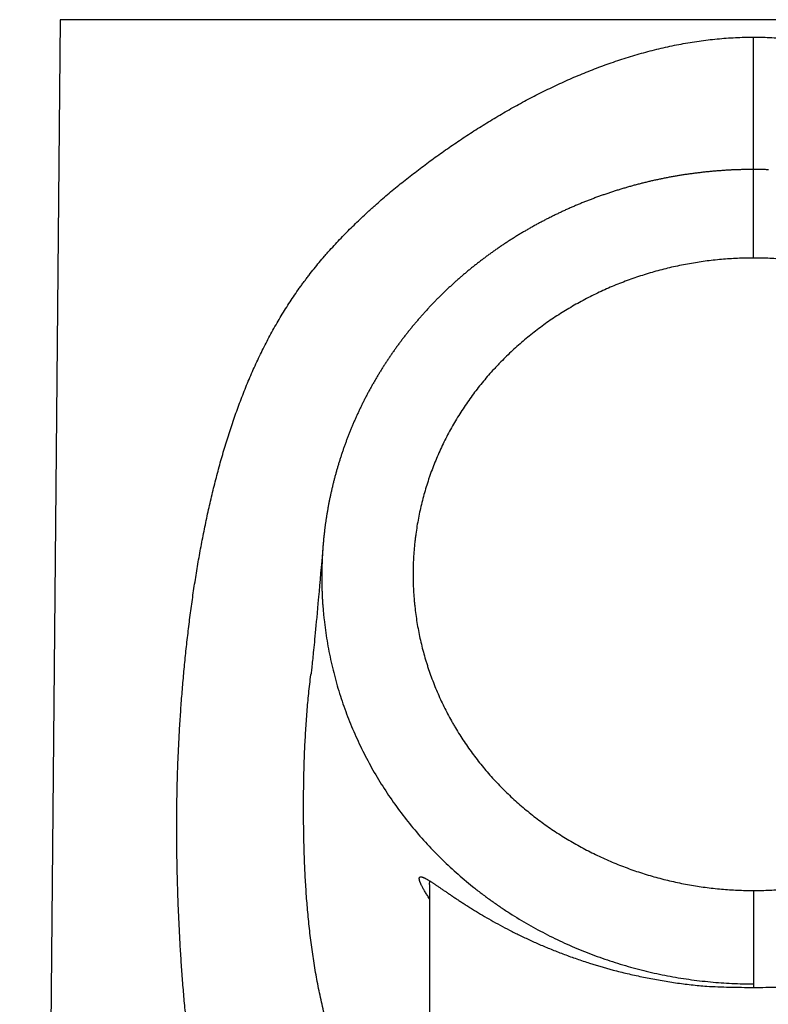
# Model space of a CAD drawing. Header units: millimetres. Extents: x 29 to 368, y 3 to 383.
# Tile 19 of 32: x 79 to 102, y 312 to 342. Entities that reach past the tile are written whole.
import ezdxf

# ---------------------------------------------------------------- set-up
doc = ezdxf.new("R2010")
doc.units = ezdxf.units.MM
doc.header["$LTSCALE"] = 23.1
doc.layers.get('0').update_dxf_attribs({"linetype": 'CONTINUOUS'})

msp = doc.modelspace()

# ---------------------------------------------------------------- linework, layer by layer
at = {"color": 7, "linetype": 'CONTINUOUS'}
for p, q in [((80.739, 341.774), (79.496, 207.237)), ((88.8, 325.697), (88.79, 325.576)), ((88.79, 325.576), (88.764, 325.28)), ((88.764, 325.28), (88.745, 325.057)), ((88.722, 324.794), (88.705, 324.596)), ((88.745, 325.057), (88.722, 324.794)), ((88.705, 324.596), (88.688, 324.408)), ((88.673, 324.23), (88.658, 324.061)), ((88.688, 324.408), (88.673, 324.23)), ((88.658, 324.061), (88.64, 323.862)), ((88.626, 323.712), (88.613, 323.57)), ((88.64, 323.862), (88.626, 323.712)), ((88.589, 323.308), (88.578, 323.187)), ((88.601, 323.435), (88.589, 323.308)), ((88.613, 323.57), (88.601, 323.435)), ((88.567, 323.073), (88.557, 322.965)), ((88.578, 323.187), (88.567, 323.073)), ((88.529, 322.675), (88.521, 322.589)), ((88.538, 322.766), (88.529, 322.675)), ((88.547, 322.862), (88.538, 322.766)), ((88.557, 322.965), (88.547, 322.862)), ((88.505, 322.431), (88.498, 322.36)), ((88.513, 322.508), (88.505, 322.431)), ((88.521, 322.589), (88.513, 322.508)), ((88.472, 322.112), (88.467, 322.058)), ((88.478, 322.168), (88.472, 322.112)), ((88.485, 322.229), (88.478, 322.168)), ((88.491, 322.293), (88.485, 322.229)), ((88.498, 322.36), (88.491, 322.293)), ((88.437, 321.792), (88.432, 321.751)), ((88.442, 321.837), (88.437, 321.792)), ((88.448, 321.885), (88.442, 321.837)), ((88.453, 321.938), (88.448, 321.885)), ((88.46, 321.996), (88.453, 321.938)), ((88.467, 322.058), (88.46, 321.996)), ((88.422, 321.669), (88.423, 321.677)), ((88.427, 321.713), (88.423, 321.677)), ((88.432, 321.751), (88.427, 321.713)), ((92.061, 315.239), (92.061, 309.345))]:
    msp.add_line(p, q, dxfattribs=at)
at = {"color": 9, "linetype": 'CONTINUOUS'}
for p, q in [((123.254, 341.774), (80.739, 341.774)), ((101.996, 334.461), (101.996, 341.24)), ((101.996, 315.053), (101.996, 312.081)), ((101.996, 312.259), (101.996, 312.187))]:
    msp.add_line(p, q, dxfattribs=at)
at = {"color": 7, "linetype": 'CONTINUOUS'}
for points in [[(101.996, 337.178), (101.966, 337.178), (101.935, 337.178), (101.905, 337.178), (101.874, 337.177), (101.844, 337.177), (101.813, 337.177), (101.782, 337.176), (101.752, 337.176), (101.721, 337.175), (101.691, 337.174), (101.66, 337.174), (101.629, 337.173), (101.599, 337.172), (101.568, 337.171), (101.538, 337.17), (101.507, 337.169), (101.476, 337.168), (101.446, 337.167), (101.415, 337.166), (101.384, 337.164), (101.354, 337.163), (101.323, 337.162), (101.293, 337.16), (101.262, 337.159), (101.231, 337.157), (101.201, 337.155), (101.17, 337.153), (101.14, 337.152), (101.109, 337.15), (101.078, 337.148), (101.048, 337.146), (101.017, 337.144), (100.987, 337.141), (100.956, 337.139), (100.925, 337.137), (100.895, 337.134), (100.864, 337.132), (100.834, 337.129), (100.803, 337.127), (100.772, 337.124), (100.742, 337.122), (100.711, 337.119), (100.681, 337.116), (100.65, 337.113), (100.62, 337.11), (100.589, 337.107), (100.559, 337.104), (100.528, 337.101), (100.498, 337.097), (100.467, 337.094), (100.437, 337.091), (100.406, 337.087), (100.376, 337.084), (100.345, 337.08), (100.315, 337.077), (100.284, 337.073), (100.254, 337.069), (100.224, 337.065), (100.193, 337.061), (100.163, 337.057), (100.132, 337.053), (100.102, 337.049), (100.072, 337.045), (100.041, 337.041), (100.011, 337.037), (99.981, 337.032), (99.95, 337.028), (99.92, 337.023), (99.89, 337.019), (99.859, 337.014), (99.829, 337.009), (99.799, 337.005), (99.769, 337), (99.739, 336.995), (99.708, 336.99), (99.678, 336.985), (99.648, 336.98), (99.618, 336.975), (99.588, 336.969), (99.558, 336.964), (99.527, 336.959), (99.497, 336.953), (99.467, 336.948), (99.437, 336.942), (99.407, 336.937), (99.377, 336.931), (99.347, 336.925), (99.317, 336.92), (99.287, 336.914), (99.257, 336.908), (99.227, 336.902), (99.197, 336.896), (99.167, 336.89), (99.138, 336.883), (99.108, 336.877), (99.078, 336.871), (99.048, 336.864), (99.018, 336.858), (98.988, 336.851), (98.959, 336.845), (98.929, 336.838), (98.899, 336.832), (98.869, 336.825), (98.84, 336.818), (98.81, 336.811), (98.78, 336.804), (98.751, 336.797), (98.721, 336.79), (98.691, 336.783), (98.662, 336.776), (98.632, 336.768), (98.603, 336.761), (98.573, 336.754), (98.544, 336.746), (98.514, 336.739), (98.485, 336.731), (98.455, 336.723), (98.426, 336.716), (98.396, 336.708), (98.367, 336.7), (98.337, 336.692), (98.308, 336.684), (98.279, 336.676), (98.249, 336.668), (98.22, 336.66), (98.191, 336.651), (98.162, 336.643), (98.132, 336.635), (98.103, 336.626), (98.074, 336.618), (98.045, 336.609), (98.016, 336.601), (97.987, 336.592), (97.957, 336.583), (97.928, 336.574), (97.899, 336.566), (97.87, 336.557), (97.841, 336.548), (97.812, 336.539), (97.783, 336.53), (97.754, 336.52), (97.726, 336.511), (97.697, 336.502), (97.668, 336.492), (97.639, 336.483), (97.61, 336.474), (97.581, 336.464), (97.553, 336.454), (97.524, 336.445), (97.495, 336.435), (97.467, 336.425), (97.438, 336.415), (97.409, 336.405), (97.381, 336.396), (97.352, 336.385), (97.324, 336.375), (97.295, 336.365), (97.267, 336.355), (97.238, 336.345), (97.21, 336.334), (97.181, 336.324), (97.153, 336.314), (97.125, 336.303), (97.096, 336.292), (97.068, 336.282), (97.04, 336.271), (97.012, 336.26), (96.983, 336.25), (96.955, 336.239), (96.927, 336.228), (96.899, 336.217), (96.871, 336.206), (96.843, 336.195), (96.815, 336.183), (96.787, 336.172), (96.759, 336.161), (96.731, 336.15), (96.703, 336.138), (96.675, 336.127), (96.648, 336.115), (96.62, 336.104), (96.592, 336.092), (96.564, 336.08), (96.537, 336.069), (96.509, 336.057), (96.481, 336.045), (96.454, 336.033), (96.426, 336.021), (96.399, 336.009), (96.371, 335.997), (96.344, 335.985), (96.316, 335.973), (96.289, 335.96), (96.262, 335.948), (96.234, 335.936), (96.207, 335.923), (96.18, 335.911), (96.152, 335.898), (96.125, 335.885)], [(102.455, 337.17), (102.424, 337.171), (102.394, 337.172), (102.363, 337.173), (102.332, 337.174), (102.302, 337.174), (102.271, 337.175), (102.241, 337.176), (102.21, 337.176), (102.18, 337.177), (102.149, 337.177), (102.118, 337.177), (102.088, 337.178), (102.057, 337.178), (102.027, 337.178), (101.996, 337.178)], [(96.125, 335.885), (96.098, 335.873), (96.071, 335.86), (96.044, 335.847), (96.017, 335.834), (95.99, 335.821), (95.963, 335.808), (95.936, 335.795), (95.909, 335.782), (95.882, 335.769), (95.855, 335.756), (95.828, 335.743), (95.801, 335.729), (95.775, 335.716), (95.748, 335.703), (95.721, 335.689), (95.695, 335.676), (95.668, 335.662), (95.641, 335.649), (95.615, 335.635), (95.588, 335.621), (95.562, 335.607), (95.535, 335.593), (95.509, 335.58), (95.483, 335.566), (95.456, 335.552), (95.43, 335.537), (95.404, 335.523), (95.378, 335.509), (95.352, 335.495), (95.325, 335.481), (95.299, 335.466), (95.273, 335.452), (95.247, 335.437), (95.221, 335.423), (95.195, 335.408), (95.17, 335.394), (95.144, 335.379), (95.118, 335.364), (95.092, 335.35), (95.066, 335.335), (95.041, 335.32), (95.015, 335.305), (94.989, 335.29), (94.964, 335.275), (94.938, 335.26), (94.913, 335.245), (94.887, 335.23), (94.862, 335.215), (94.837, 335.199), (94.811, 335.184), (94.786, 335.169), (94.761, 335.153), (94.736, 335.138), (94.711, 335.122), (94.686, 335.107), (94.661, 335.091), (94.636, 335.075), (94.611, 335.06), (94.586, 335.044), (94.561, 335.028), (94.536, 335.012), (94.511, 334.996), (94.486, 334.98), (94.462, 334.964), (94.437, 334.948), (94.412, 334.932), (94.388, 334.916), (94.363, 334.9), (94.339, 334.883), (94.314, 334.867), (94.29, 334.851), (94.266, 334.834), (94.241, 334.818), (94.217, 334.801), (94.193, 334.785), (94.169, 334.768), (94.145, 334.751), (94.121, 334.735), (94.097, 334.718), (94.073, 334.701), (94.049, 334.684), (94.025, 334.667), (94.001, 334.651), (93.977, 334.634), (93.953, 334.617), (93.93, 334.599), (93.906, 334.582), (93.882, 334.565), (93.859, 334.548), (93.835, 334.531), (93.812, 334.513), (93.788, 334.496), (93.765, 334.479), (93.742, 334.461), (93.718, 334.444), (93.695, 334.426), (93.672, 334.408), (93.649, 334.391), (93.626, 334.373), (93.603, 334.355), (93.58, 334.338), (93.557, 334.32), (93.534, 334.302), (93.511, 334.284), (93.488, 334.266), (93.465, 334.248), (93.442, 334.23), (93.42, 334.212), (93.397, 334.194), (93.374, 334.176), (93.352, 334.157), (93.329, 334.139), (93.307, 334.121), (93.285, 334.102), (93.262, 334.084), (93.24, 334.066), (93.218, 334.047), (93.195, 334.028), (93.173, 334.01), (93.151, 333.991), (93.129, 333.973), (93.107, 333.954), (93.085, 333.935), (93.063, 333.916), (93.041, 333.898), (93.02, 333.879), (92.998, 333.86), (92.976, 333.841), (92.954, 333.822), (92.933, 333.803), (92.911, 333.784), (92.89, 333.765), (92.868, 333.746), (92.847, 333.726), (92.826, 333.707), (92.804, 333.688), (92.783, 333.669), (92.762, 333.649), (92.741, 333.63), (92.72, 333.61), (92.699, 333.591), (92.678, 333.572), (92.657, 333.552), (92.636, 333.532), (92.615, 333.513), (92.594, 333.493), (92.574, 333.473), (92.553, 333.454), (92.532, 333.434), (92.512, 333.414), (92.491, 333.394), (92.471, 333.374), (92.45, 333.355), (92.43, 333.335), (92.41, 333.315), (92.39, 333.295), (92.369, 333.275), (92.349, 333.254), (92.329, 333.234), (92.309, 333.214), (92.289, 333.194), (92.269, 333.174), (92.25, 333.153), (92.23, 333.133), (92.21, 333.113), (92.19, 333.092), (92.171, 333.072), (92.151, 333.052), (92.132, 333.031), (92.112, 333.011), (92.093, 332.99), (92.073, 332.97), (92.054, 332.949), (92.035, 332.928), (92.016, 332.908), (91.996, 332.887), (91.977, 332.866), (91.958, 332.845), (91.939, 332.824), (91.92, 332.803), (91.901, 332.782), (91.883, 332.761), (91.864, 332.74), (91.845, 332.719), (91.826, 332.698), (91.808, 332.677), (91.789, 332.656), (91.77, 332.635), (91.752, 332.613), (91.733, 332.592), (91.715, 332.571), (91.696, 332.549), (91.678, 332.528), (91.66, 332.506), (91.642, 332.485), (91.623, 332.463), (91.605, 332.442), (91.587, 332.42), (91.569, 332.399)], [(91.569, 332.399), (91.551, 332.377), (91.533, 332.355), (91.516, 332.333), (91.498, 332.312), (91.48, 332.29), (91.462, 332.268), (91.445, 332.246), (91.427, 332.224), (91.409, 332.202), (91.392, 332.18), (91.374, 332.158), (91.357, 332.136), (91.34, 332.114), (91.322, 332.092), (91.305, 332.069), (91.288, 332.047), (91.271, 332.025), (91.254, 332.003), (91.237, 331.98), (91.22, 331.958), (91.203, 331.936), (91.186, 331.913), (91.169, 331.891), (91.153, 331.868), (91.136, 331.846), (91.119, 331.823), (91.103, 331.801), (91.086, 331.778), (91.07, 331.756), (91.053, 331.733), (91.037, 331.71), (91.021, 331.688), (91.005, 331.665), (90.988, 331.642), (90.972, 331.619), (90.956, 331.596), (90.94, 331.574), (90.924, 331.551), (90.908, 331.528), (90.893, 331.505), (90.877, 331.482), (90.861, 331.459), (90.845, 331.436), (90.83, 331.413), (90.814, 331.39), (90.799, 331.367), (90.783, 331.344), (90.768, 331.32), (90.753, 331.297), (90.737, 331.274), (90.722, 331.251), (90.707, 331.228), (90.692, 331.204), (90.677, 331.181), (90.662, 331.158), (90.647, 331.134), (90.632, 331.111), (90.618, 331.088), (90.603, 331.064), (90.588, 331.041), (90.574, 331.017), (90.559, 330.994), (90.545, 330.97), (90.53, 330.947), (90.516, 330.923), (90.502, 330.9), (90.487, 330.876), (90.473, 330.852), (90.459, 330.829), (90.445, 330.805), (90.431, 330.781), (90.417, 330.758), (90.403, 330.734), (90.389, 330.71), (90.375, 330.686), (90.361, 330.662), (90.348, 330.638), (90.334, 330.614), (90.32, 330.59), (90.307, 330.566), (90.293, 330.542), (90.28, 330.518), (90.267, 330.494), (90.253, 330.47), (90.24, 330.446), (90.227, 330.422), (90.214, 330.397), (90.2, 330.373), (90.187, 330.349), (90.174, 330.325), (90.161, 330.3), (90.149, 330.276), (90.136, 330.251), (90.123, 330.227), (90.11, 330.203), (90.098, 330.178), (90.085, 330.154), (90.072, 330.129), (90.06, 330.104), (90.047, 330.08), (90.035, 330.055), (90.023, 330.031), (90.01, 330.006), (89.998, 329.981), (89.986, 329.957), (89.974, 329.932), (89.962, 329.907), (89.95, 329.882), (89.938, 329.858), (89.926, 329.833), (89.914, 329.808), (89.903, 329.783), (89.891, 329.758), (89.879, 329.733), (89.868, 329.708), (89.856, 329.683), (89.845, 329.658), (89.833, 329.633), (89.822, 329.608), (89.811, 329.583), (89.799, 329.558), (89.788, 329.533), (89.777, 329.508), (89.766, 329.483), (89.755, 329.458), (89.744, 329.432), (89.733, 329.407), (89.722, 329.382), (89.712, 329.357), (89.701, 329.331), (89.69, 329.306), (89.68, 329.281), (89.669, 329.256), (89.659, 329.23), (89.648, 329.205), (89.638, 329.18), (89.628, 329.154), (89.618, 329.129), (89.607, 329.103), (89.597, 329.078), (89.587, 329.052), (89.577, 329.027), (89.567, 329.002), (89.558, 328.976), (89.548, 328.951), (89.538, 328.925), (89.528, 328.899), (89.519, 328.874), (89.509, 328.848), (89.5, 328.823), (89.49, 328.797), (89.481, 328.772), (89.472, 328.746), (89.462, 328.72), (89.453, 328.695), (89.444, 328.669), (89.435, 328.643), (89.426, 328.618), (89.417, 328.592), (89.408, 328.566), (89.399, 328.54), (89.391, 328.515), (89.382, 328.489), (89.373, 328.463), (89.365, 328.437), (89.356, 328.411), (89.348, 328.385), (89.339, 328.359), (89.331, 328.334), (89.323, 328.308), (89.314, 328.282), (89.306, 328.256), (89.298, 328.23), (89.29, 328.204), (89.282, 328.177), (89.274, 328.151), (89.266, 328.125), (89.258, 328.099), (89.25, 328.073), (89.243, 328.047), (89.235, 328.021), (89.227, 327.994), (89.22, 327.968), (89.212, 327.942), (89.205, 327.916), (89.198, 327.889), (89.19, 327.863), (89.183, 327.837), (89.176, 327.811), (89.169, 327.784), (89.162, 327.758), (89.155, 327.731), (89.148, 327.705), (89.141, 327.679), (89.134, 327.652), (89.127, 327.626), (89.12, 327.599), (89.114, 327.573), (89.107, 327.546)], [(89.107, 327.546), (89.101, 327.52), (89.094, 327.493), (89.088, 327.467), (89.081, 327.44), (89.075, 327.414), (89.069, 327.387), (89.063, 327.36), (89.057, 327.334), (89.051, 327.307), (89.045, 327.281), (89.039, 327.254), (89.033, 327.227), (89.027, 327.201), (89.021, 327.174), (89.016, 327.147), (89.01, 327.121), (89.004, 327.094), (88.999, 327.067), (88.993, 327.041), (88.988, 327.014), (88.983, 326.987), (88.977, 326.96), (88.972, 326.934), (88.967, 326.907), (88.962, 326.88), (88.957, 326.853), (88.952, 326.826), (88.947, 326.8), (88.942, 326.773), (88.938, 326.746), (88.933, 326.719), (88.928, 326.692), (88.924, 326.666), (88.919, 326.639), (88.915, 326.612), (88.91, 326.585), (88.906, 326.558), (88.902, 326.531), (88.898, 326.505), (88.893, 326.478), (88.889, 326.451), (88.885, 326.424), (88.881, 326.397), (88.877, 326.37), (88.874, 326.343), (88.87, 326.316), (88.866, 326.29), (88.863, 326.263), (88.859, 326.236), (88.855, 326.209), (88.852, 326.182), (88.849, 326.155), (88.845, 326.128), (88.842, 326.101), (88.839, 326.074), (88.836, 326.047), (88.832, 326.021), (88.829, 325.994), (88.826, 325.967), (88.824, 325.94), (88.821, 325.913), (88.818, 325.886), (88.815, 325.859), (88.813, 325.832), (88.81, 325.805), (88.807, 325.778), (88.805, 325.751), (88.802, 325.724), (88.8, 325.697)], [(88.796, 325.642), (88.793, 325.615), (88.791, 325.588), (88.789, 325.561), (88.787, 325.534), (88.785, 325.507), (88.783, 325.48), (88.782, 325.453), (88.78, 325.426), (88.778, 325.399), (88.777, 325.371), (88.775, 325.344), (88.773, 325.317), (88.772, 325.29), (88.771, 325.263), (88.769, 325.236), (88.768, 325.209), (88.767, 325.181), (88.766, 325.154), (88.765, 325.127), (88.764, 325.1), (88.763, 325.073), (88.762, 325.046), (88.761, 325.018), (88.76, 324.991), (88.76, 324.964), (88.759, 324.937), (88.758, 324.91), (88.758, 324.882), (88.757, 324.855), (88.757, 324.828), (88.757, 324.801), (88.756, 324.774), (88.756, 324.746), (88.756, 324.719), (88.756, 324.692), (88.756, 324.665), (88.756, 324.638), (88.756, 324.611), (88.756, 324.583), (88.756, 324.556), (88.757, 324.529), (88.757, 324.502), (88.758, 324.475), (88.758, 324.447), (88.759, 324.42), (88.759, 324.393), (88.76, 324.366), (88.761, 324.339), (88.761, 324.312), (88.762, 324.284), (88.763, 324.257), (88.764, 324.23), (88.765, 324.203), (88.766, 324.176), (88.767, 324.149), (88.769, 324.122), (88.77, 324.094), (88.771, 324.067), (88.773, 324.04), (88.774, 324.013), (88.776, 323.986), (88.777, 323.959), (88.779, 323.932), (88.78, 323.905), (88.782, 323.878), (88.784, 323.851), (88.786, 323.823), (88.788, 323.796), (88.79, 323.769), (88.792, 323.742)]]:
    msp.add_lwpolyline(points, dxfattribs=at)
at = {"color": 9, "linetype": 'CONTINUOUS'}
msp.add_lwpolyline([(101.996, 334.461), (101.996, 336.189), (101.996, 337.125), (101.996, 337.178)], dxfattribs=at)
for points, knots in [([(101.996, 291.614), (101.903, 291.614), (101.716, 291.615), (101.436, 291.623), (101.157, 291.636), (100.784, 291.66), (100.413, 291.694), (100.043, 291.738), (99.767, 291.776), (99.492, 291.818), (99.218, 291.866), (98.945, 291.917), (98.674, 291.974), (98.404, 292.035), (98.047, 292.122), (97.692, 292.218), (97.341, 292.322), (97.08, 292.404), (96.821, 292.491), (96.564, 292.58), (96.309, 292.674), (96.056, 292.772), (95.805, 292.873), (95.557, 292.978), (95.311, 293.086), (95.068, 293.198), (94.867, 293.295), (94.707, 293.374), (94.47, 293.494), (94.197, 293.639), (93.889, 293.811), (93.66, 293.943), (93.435, 294.078), (93.212, 294.216), (92.991, 294.357), (92.774, 294.501), (92.559, 294.647), (92.346, 294.796), (92.136, 294.948), (91.929, 295.102), (91.725, 295.259), (91.524, 295.418), (91.325, 295.581), (91.064, 295.8), (90.808, 296.025), (90.558, 296.255), (90.312, 296.488), (90.072, 296.727), (89.838, 296.97), (89.666, 297.156), (89.497, 297.343), (89.358, 297.502), (89.249, 297.63), (89.14, 297.759), (88.953, 297.987), (88.746, 298.253), (88.545, 298.523), (88.398, 298.729), (88.254, 298.937), (88.113, 299.148), (87.975, 299.362), (87.841, 299.578), (87.71, 299.796), (87.583, 300.017), (87.459, 300.241), (87.338, 300.467), (87.22, 300.695), (87.067, 301.003), (86.921, 301.314), (86.781, 301.629), (86.678, 301.868), (86.579, 302.109), (86.45, 302.433), (86.297, 302.842), (86.124, 303.339), (85.962, 303.843), (85.81, 304.352), (85.667, 304.867), (85.534, 305.386), (85.431, 305.822), (85.352, 306.173), (85.276, 306.526), (85.186, 306.969), (85.086, 307.504), (85.009, 307.952), (84.95, 308.311), (84.894, 308.672), (84.828, 309.125), (84.755, 309.671), (84.689, 310.219), (84.639, 310.676), (84.601, 311.043), (84.574, 311.319), (84.549, 311.595), (84.525, 311.872), (84.502, 312.149), (84.474, 312.519), (84.441, 312.981), (84.408, 313.538), (84.384, 314.002), (84.367, 314.374), (84.356, 314.653), (84.346, 314.932), (84.334, 315.305), (84.325, 315.678), (84.318, 316.051), (84.314, 316.331), (84.312, 316.611), (84.31, 316.891), (84.31, 317.124), (84.311, 317.311), (84.312, 317.451), (84.313, 317.591), (84.316, 317.778), (84.32, 318.011), (84.326, 318.291), (84.334, 318.571), (84.343, 318.851), (84.354, 319.13), (84.367, 319.41), (84.381, 319.689), (84.396, 319.969), (84.418, 320.34), (84.45, 320.804), (84.494, 321.36), (84.544, 321.915), (84.591, 322.376), (84.632, 322.744), (84.664, 323.019), (84.697, 323.294), (84.745, 323.66), (84.795, 324.025), (84.849, 324.388), (84.906, 324.75), (84.966, 325.112), (85.03, 325.471), (85.081, 325.74), (85.133, 326.008), (85.187, 326.275), (85.243, 326.541), (85.321, 326.894), (85.424, 327.333), (85.557, 327.855), (85.699, 328.372), (85.827, 328.798), (85.935, 329.136), (86.018, 329.388), (86.104, 329.638), (86.193, 329.886), (86.285, 330.132), (86.38, 330.376), (86.478, 330.618), (86.579, 330.858), (86.684, 331.096), (86.792, 331.331), (86.904, 331.564), (87.019, 331.794), (87.137, 332.021), (87.259, 332.246), (87.385, 332.468), (87.514, 332.687), (87.647, 332.903), (87.784, 333.116), (87.924, 333.326), (88.044, 333.498), (88.142, 333.634), (88.216, 333.736), (88.291, 333.836), (88.393, 333.969), (88.522, 334.134), (88.68, 334.328), (88.815, 334.487), (88.924, 334.613), (89.035, 334.737), (89.176, 334.891), (89.347, 335.074), (89.522, 335.253), (89.7, 335.431), (89.88, 335.605), (90.032, 335.749), (90.156, 335.863), (90.249, 335.949), (90.343, 336.033), (90.468, 336.145), (90.627, 336.284), (90.82, 336.449), (91.016, 336.612), (91.28, 336.828), (91.548, 337.039), (91.82, 337.246), (92.097, 337.452), (92.447, 337.705), (92.804, 337.951), (93.093, 338.145), (93.313, 338.289), (93.534, 338.431), (93.758, 338.571), (93.984, 338.709), (94.212, 338.845), (94.442, 338.979), (94.674, 339.11), (94.909, 339.239), (95.145, 339.365), (95.384, 339.489), (95.625, 339.609), (95.869, 339.727), (96.197, 339.88), (96.529, 340.025), (96.865, 340.164), (97.119, 340.264), (97.376, 340.361), (97.634, 340.454), (97.895, 340.542), (98.158, 340.626), (98.422, 340.706), (98.778, 340.806), (99.137, 340.896), (99.499, 340.975), (99.772, 341.029), (100.047, 341.077), (100.323, 341.12), (100.6, 341.156), (100.878, 341.186), (101.157, 341.21), (101.436, 341.227), (101.716, 341.238), (101.903, 341.24), (101.996, 341.24)], [0, 0, 0, 0, 0.004088, 0.008175, 0.012261, 0.016345, 0.024503, 0.028576, 0.032645, 0.036708, 0.040766, 0.044817, 0.048862, 0.052899, 0.056928, 0.064961, 0.068964, 0.072958, 0.076942, 0.080916, 0.08488, 0.088833, 0.092777, 0.096709, 0.100631, 0.104542, 0.108443, 0.110389, 0.112332, 0.120079, 0.123937, 0.127784, 0.131621, 0.135447, 0.139263, 0.143069, 0.146865, 0.150651, 0.154428, 0.158196, 0.161955, 0.165705, 0.169448, 0.173183, 0.180631, 0.184346, 0.188056, 0.19546, 0.199156, 0.202849, 0.206539, 0.210227, 0.21207, 0.213914, 0.2176, 0.224973, 0.228662, 0.232354, 0.236049, 0.239749, 0.243454, 0.247165, 0.250881, 0.254605, 0.258336, 0.262075, 0.265821, 0.269576, 0.27711, 0.28089, 0.28468, 0.288479, 0.292287, 0.299932, 0.307614, 0.315334, 0.323089, 0.330878, 0.338701, 0.346555, 0.350494, 0.35444, 0.362353, 0.370292, 0.378258, 0.382249, 0.386247, 0.394257, 0.402289, 0.410339, 0.418406, 0.422446, 0.42649, 0.430537, 0.434587, 0.438641, 0.442698, 0.45082, 0.458953, 0.467096, 0.47117, 0.475247, 0.479325, 0.483404, 0.491568, 0.495652, 0.499737, 0.503822, 0.507909, 0.511995, 0.514039, 0.516083, 0.518126, 0.52017, 0.524257, 0.528344, 0.53243, 0.536516, 0.5406, 0.544683, 0.548764, 0.552843, 0.556921, 0.565069, 0.573207, 0.581332, 0.589443, 0.593493, 0.597539, 0.601581, 0.605618, 0.613676, 0.617698, 0.621714, 0.629727, 0.633724, 0.637714, 0.641697, 0.645674, 0.649642, 0.653603, 0.661499, 0.669361, 0.677185, 0.68497, 0.688847, 0.692714, 0.696571, 0.700416, 0.704251, 0.708075, 0.711886, 0.715687, 0.719475, 0.723251, 0.727016, 0.730769, 0.73451, 0.738241, 0.74196, 0.74567, 0.749371, 0.753062, 0.756745, 0.760421, 0.762256, 0.76409, 0.765922, 0.767753, 0.771411, 0.775066, 0.778718, 0.780543, 0.782369, 0.78602, 0.789673, 0.793329, 0.79699, 0.800655, 0.804327, 0.806165, 0.808006, 0.809848, 0.811693, 0.815388, 0.819092, 0.822805, 0.826527, 0.834002, 0.837754, 0.841517, 0.849076, 0.856678, 0.860496, 0.864325, 0.868165, 0.872016, 0.875878, 0.87975, 0.883633, 0.887527, 0.89143, 0.895345, 0.899269, 0.903203, 0.907147, 0.911101, 0.919037, 0.923019, 0.92701, 0.93101, 0.935018, 0.939035, 0.943059, 0.947091, 0.951131, 0.95923, 0.963289, 0.967353, 0.971422, 0.975496, 0.979574, 0.983655, 0.987739, 0.991825, 0.995912, 1, 1, 1, 1]), ([(101.996, 341.24), (102.09, 341.24), (102.276, 341.238), (102.556, 341.227), (102.835, 341.209), (103.113, 341.185), (103.391, 341.154), (103.668, 341.117), (103.943, 341.073), (104.308, 341.008), (104.761, 340.911), (105.298, 340.773), (105.74, 340.641), (106.09, 340.527), (106.349, 340.437), (106.607, 340.342), (106.862, 340.244), (107.116, 340.141), (107.367, 340.035), (107.616, 339.926), (107.822, 339.831), (107.985, 339.754), (108.148, 339.676), (108.43, 339.537), (108.748, 339.371), (109.063, 339.2), (109.296, 339.069), (109.527, 338.936), (109.756, 338.8), (109.982, 338.662), (110.207, 338.522), (110.392, 338.404), (110.54, 338.309), (110.686, 338.212), (110.868, 338.091), (111.085, 337.944), (111.263, 337.82), (111.405, 337.72), (111.546, 337.62), (111.721, 337.493), (111.93, 337.34), (112.136, 337.185), (112.407, 336.976), (112.675, 336.764), (112.939, 336.548), (113.134, 336.385), (113.326, 336.22), (113.485, 336.081), (113.611, 335.968), (113.736, 335.856), (113.89, 335.714), (114.043, 335.57), (114.164, 335.454), (114.254, 335.366), (114.343, 335.278), (114.461, 335.16), (114.607, 335.011), (114.779, 334.83), (114.949, 334.646), (115.115, 334.459), (115.25, 334.301), (115.357, 334.174), (115.436, 334.077), (115.515, 333.98), (115.618, 333.849), (115.745, 333.683), (115.894, 333.481), (116.039, 333.276), (116.157, 333.102), (116.249, 332.962), (116.341, 332.821), (116.453, 332.642), (116.583, 332.424), (116.71, 332.204), (116.833, 331.981), (116.953, 331.755), (117.069, 331.526), (117.182, 331.295), (117.291, 331.061), (117.396, 330.824), (117.499, 330.586), (117.598, 330.345), (117.693, 330.101), (117.786, 329.856), (117.876, 329.609), (117.963, 329.36), (118.047, 329.109), (118.155, 328.772), (118.258, 328.433), (118.356, 328.09), (118.45, 327.745), (118.539, 327.398), (118.624, 327.049), (118.685, 326.785), (118.744, 326.521), (118.8, 326.255), (118.855, 325.989), (118.907, 325.721), (118.958, 325.453), (119.022, 325.094), (119.098, 324.643), (119.182, 324.099), (119.245, 323.644), (119.293, 323.279), (119.327, 323.005), (119.359, 322.73), (119.39, 322.454), (119.419, 322.179), (119.456, 321.81), (119.498, 321.348), (119.542, 320.793), (119.58, 320.237), (119.607, 319.772), (119.626, 319.4), (119.638, 319.121), (119.649, 318.842), (119.659, 318.562), (119.667, 318.283), (119.673, 318.003), (119.678, 317.723), (119.68, 317.49), (119.682, 317.304), (119.682, 317.117), (119.682, 316.884), (119.681, 316.605), (119.678, 316.325), (119.675, 316.092), (119.672, 315.906), (119.668, 315.719), (119.663, 315.486), (119.655, 315.207), (119.646, 314.928), (119.636, 314.649), (119.625, 314.37), (119.608, 313.999), (119.588, 313.628), (119.567, 313.257), (119.543, 312.887), (119.517, 312.518), (119.488, 312.148), (119.465, 311.872), (119.441, 311.596), (119.407, 311.228), (119.361, 310.77), (119.3, 310.221), (119.233, 309.674), (119.16, 309.13), (119.093, 308.677), (119.037, 308.317), (118.978, 307.958), (118.9, 307.51), (118.799, 306.977), (118.691, 306.446), (118.574, 305.92), (118.449, 305.397), (118.315, 304.879), (118.171, 304.366), (118.043, 303.942), (117.936, 303.606), (117.853, 303.356), (117.767, 303.107), (117.679, 302.86), (117.588, 302.615), (117.494, 302.371), (117.397, 302.129), (117.297, 301.889), (117.194, 301.652), (117.053, 301.338), (116.905, 301.027), (116.751, 300.721), (116.633, 300.494), (116.511, 300.269), (116.386, 300.046), (116.258, 299.826), (116.083, 299.536), (115.856, 299.18), (115.57, 298.762), (115.271, 298.354), (115.011, 298.023), (114.797, 297.763), (114.634, 297.571), (114.468, 297.381), (114.242, 297.131), (113.952, 296.824), (113.652, 296.526), (113.407, 296.293), (113.157, 296.062), (112.902, 295.837), (112.642, 295.617), (112.443, 295.455), (112.242, 295.294), (112.039, 295.137), (111.832, 294.982), (111.623, 294.83), (111.411, 294.68), (111.197, 294.533), (111.016, 294.412), (110.87, 294.318), (110.723, 294.223), (110.538, 294.108), (110.313, 293.972), (110.086, 293.838), (109.856, 293.708), (109.623, 293.581), (109.388, 293.458), (109.151, 293.337), (108.91, 293.22), (108.668, 293.107), (108.423, 292.997), (108.175, 292.891), (107.925, 292.789), (107.715, 292.707), (107.546, 292.643), (107.376, 292.58), (107.163, 292.504), (106.904, 292.417), (106.644, 292.334), (106.381, 292.255), (106.117, 292.18), (105.851, 292.109), (105.583, 292.042), (105.314, 291.98), (105.043, 291.923), (104.771, 291.87), (104.498, 291.822), (104.223, 291.779), (103.947, 291.74), (103.578, 291.696), (103.207, 291.661), (102.835, 291.636), (102.556, 291.623), (102.276, 291.615), (102.09, 291.614), (101.996, 291.614)], [0, 0, 0, 0, 0.004088, 0.008176, 0.012262, 0.016346, 0.020427, 0.024506, 0.02858, 0.03265, 0.040773, 0.048873, 0.056946, 0.060972, 0.064989, 0.068999, 0.073, 0.076992, 0.080976, 0.08495, 0.088916, 0.090895, 0.092872, 0.096818, 0.104682, 0.108599, 0.112506, 0.116403, 0.12029, 0.124166, 0.128032, 0.131887, 0.133811, 0.135732, 0.139565, 0.143388, 0.1472, 0.149102, 0.151001, 0.15479, 0.158569, 0.162337, 0.166095, 0.173579, 0.177306, 0.181023, 0.184731, 0.188431, 0.190277, 0.192121, 0.195803, 0.199478, 0.201313, 0.203146, 0.204978, 0.206808, 0.210465, 0.214119, 0.217769, 0.221419, 0.225069, 0.226895, 0.228721, 0.230548, 0.232375, 0.236034, 0.239699, 0.243369, 0.247047, 0.248889, 0.250733, 0.254427, 0.258131, 0.261845, 0.26557, 0.269306, 0.273054, 0.276813, 0.280584, 0.284367, 0.288162, 0.29197, 0.295789, 0.299619, 0.303461, 0.307313, 0.311177, 0.315051, 0.32283, 0.326734, 0.330649, 0.338506, 0.342448, 0.346399, 0.350358, 0.354325, 0.3583, 0.362282, 0.366271, 0.370267, 0.378278, 0.386314, 0.394371, 0.398407, 0.402448, 0.406494, 0.410544, 0.414597, 0.418655, 0.42678, 0.434917, 0.443065, 0.451222, 0.455304, 0.459387, 0.463471, 0.467557, 0.471643, 0.47573, 0.479818, 0.483906, 0.485949, 0.487993, 0.49208, 0.496167, 0.500253, 0.504338, 0.50638, 0.508422, 0.512504, 0.516586, 0.520666, 0.524744, 0.52882, 0.532895, 0.541037, 0.545105, 0.54917, 0.557292, 0.561349, 0.565402, 0.569452, 0.573499, 0.581582, 0.589648, 0.597697, 0.605727, 0.613736, 0.617732, 0.621723, 0.629686, 0.637623, 0.645533, 0.653414, 0.661265, 0.669083, 0.676868, 0.684619, 0.68848, 0.692333, 0.696177, 0.700011, 0.703835, 0.70765, 0.711455, 0.715251, 0.719038, 0.722815, 0.730343, 0.734095, 0.737839, 0.741574, 0.745303, 0.749024, 0.752739, 0.760151, 0.767544, 0.774925, 0.782299, 0.785987, 0.789675, 0.793365, 0.797057, 0.804451, 0.811861, 0.815573, 0.819291, 0.826747, 0.830485, 0.834231, 0.837985, 0.841747, 0.845519, 0.849299, 0.853088, 0.856887, 0.860696, 0.862604, 0.864515, 0.868344, 0.872183, 0.876033, 0.879893, 0.883764, 0.887645, 0.891536, 0.895439, 0.899352, 0.903275, 0.907209, 0.911154, 0.915109, 0.91709, 0.919074, 0.923049, 0.927034, 0.931029, 0.935033, 0.939045, 0.943067, 0.947097, 0.951134, 0.955179, 0.959231, 0.963289, 0.967353, 0.971422, 0.975496, 0.983654, 0.987738, 0.991825, 0.995912, 1, 1, 1, 1]), ([(101.996, 334.461), (101.831, 334.461), (101.501, 334.454), (101.007, 334.421), (100.597, 334.375), (100.271, 334.328), (100.027, 334.288), (99.784, 334.242), (99.541, 334.19), (99.301, 334.133), (98.981, 334.05), (98.586, 333.933), (98.118, 333.772), (97.734, 333.62), (97.432, 333.488), (97.132, 333.349), (96.764, 333.163), (96.405, 332.96), (96.124, 332.788), (95.916, 332.654), (95.711, 332.515), (95.51, 332.371), (95.312, 332.222), (95.053, 332.018), (94.802, 331.804), (94.558, 331.581), (94.38, 331.409), (94.235, 331.263), (94.121, 331.143), (94.009, 331.023), (93.872, 330.869), (93.711, 330.68), (93.556, 330.488), (93.406, 330.291), (93.261, 330.091), (93.121, 329.887), (92.986, 329.679), (92.857, 329.468), (92.733, 329.254), (92.576, 328.964), (92.43, 328.668), (92.297, 328.366), (92.202, 328.137), (92.129, 327.945), (92.073, 327.79), (92.02, 327.634), (91.957, 327.437), (91.888, 327.2), (91.825, 326.961), (91.769, 326.72), (91.719, 326.477), (91.675, 326.234), (91.645, 326.03), (91.624, 325.866), (91.605, 325.703), (91.585, 325.497), (91.568, 325.25), (91.558, 325.003), (91.555, 324.756), (91.558, 324.509), (91.568, 324.261), (91.582, 324.056), (91.596, 323.891), (91.613, 323.727), (91.638, 323.523), (91.675, 323.278), (91.718, 323.034), (91.767, 322.792), (91.824, 322.551), (91.886, 322.312), (91.944, 322.114), (91.993, 321.957), (92.045, 321.8), (92.113, 321.605), (92.201, 321.374), (92.295, 321.145), (92.395, 320.919), (92.502, 320.696), (92.614, 320.475), (92.712, 320.294), (92.794, 320.151), (92.877, 320.008), (92.985, 319.832), (93.164, 319.556), (93.402, 319.219), (93.657, 318.894), (93.87, 318.643), (94.035, 318.459), (94.205, 318.278), (94.437, 318.044), (94.738, 317.762), (95.052, 317.495), (95.311, 317.29), (95.509, 317.142), (95.711, 316.998), (95.984, 316.813), (96.333, 316.593), (96.764, 316.35), (97.132, 316.164), (97.431, 316.025), (97.734, 315.893), (98.117, 315.741), (98.585, 315.58), (98.981, 315.463), (99.301, 315.38), (99.541, 315.324), (99.783, 315.272), (100.027, 315.226), (100.271, 315.186), (100.597, 315.139), (101.007, 315.093), (101.501, 315.061), (101.831, 315.053), (101.996, 315.053)], [0, 0, 0, 0, 0.015628, 0.031255, 0.046883, 0.054697, 0.062512, 0.070326, 0.07814, 0.085954, 0.093768, 0.109396, 0.125022, 0.140649, 0.148463, 0.156277, 0.171903, 0.187529, 0.195342, 0.203156, 0.210969, 0.218782, 0.226595, 0.234408, 0.250033, 0.257845, 0.265658, 0.273471, 0.277377, 0.281283, 0.289096, 0.296908, 0.30472, 0.312532, 0.320344, 0.328156, 0.335968, 0.34378, 0.351592, 0.359403, 0.375025, 0.382836, 0.390648, 0.398459, 0.402365, 0.40627, 0.414081, 0.421892, 0.429703, 0.437514, 0.445325, 0.453136, 0.460947, 0.464853, 0.468758, 0.476569, 0.48438, 0.492191, 0.500002, 0.507813, 0.515623, 0.523434, 0.52734, 0.531245, 0.539056, 0.546867, 0.554678, 0.562489, 0.5703, 0.578111, 0.585922, 0.589828, 0.593733, 0.601545, 0.609356, 0.617167, 0.624979, 0.63279, 0.640602, 0.648413, 0.652319, 0.656225, 0.664037, 0.671849, 0.687471, 0.703094, 0.710907, 0.718719, 0.726532, 0.734344, 0.749968, 0.765593, 0.773406, 0.781219, 0.789032, 0.796845, 0.812471, 0.828097, 0.843723, 0.851537, 0.859351, 0.874978, 0.890604, 0.906232, 0.914046, 0.92186, 0.929674, 0.937488, 0.945303, 0.953117, 0.968745, 0.984372, 1, 1, 1, 1]), ([(101.996, 315.053), (102.161, 315.053), (102.491, 315.061), (102.985, 315.093), (103.395, 315.139), (103.722, 315.186), (103.966, 315.226), (104.209, 315.272), (104.451, 315.324), (104.692, 315.38), (105.012, 315.463), (105.407, 315.58), (105.875, 315.741), (106.259, 315.893), (106.561, 316.025), (106.861, 316.164), (107.229, 316.35), (107.588, 316.553), (107.869, 316.725), (108.077, 316.859), (108.282, 316.998), (108.484, 317.142), (108.681, 317.29), (108.94, 317.495), (109.192, 317.708), (109.435, 317.931), (109.614, 318.103), (109.759, 318.249), (109.872, 318.369), (109.985, 318.489), (110.122, 318.643), (110.282, 318.832), (110.438, 319.024), (110.588, 319.221), (110.733, 319.421), (110.873, 319.625), (111.008, 319.832), (111.137, 320.043), (111.261, 320.258), (111.418, 320.548), (111.564, 320.844), (111.697, 321.145), (111.792, 321.374), (111.865, 321.567), (111.921, 321.722), (111.974, 321.878), (112.037, 322.074), (112.106, 322.312), (112.169, 322.551), (112.225, 322.792), (112.275, 323.034), (112.318, 323.278), (112.349, 323.482), (112.37, 323.646), (112.389, 323.809), (112.408, 324.015), (112.425, 324.261), (112.435, 324.509), (112.438, 324.756), (112.434, 325.003), (112.424, 325.25), (112.41, 325.456), (112.396, 325.62), (112.379, 325.784), (112.354, 325.989), (112.317, 326.234), (112.274, 326.477), (112.224, 326.72), (112.168, 326.961), (112.105, 327.2), (112.047, 327.398), (111.998, 327.555), (111.947, 327.712), (111.878, 327.906), (111.79, 328.137), (111.696, 328.366), (111.596, 328.592), (111.489, 328.816), (111.377, 329.036), (111.279, 329.218), (111.198, 329.361), (111.114, 329.503), (111.007, 329.679), (110.827, 329.956), (110.589, 330.293), (110.335, 330.617), (110.121, 330.869), (109.956, 331.053), (109.787, 331.234), (109.555, 331.468), (109.254, 331.75), (108.94, 332.018), (108.681, 332.222), (108.483, 332.371), (108.282, 332.515), (108.077, 332.654), (107.869, 332.788), (107.588, 332.96), (107.228, 333.163), (106.86, 333.349), (106.561, 333.488), (106.259, 333.62), (105.875, 333.772), (105.407, 333.933), (105.011, 334.05), (104.692, 334.133), (104.451, 334.19), (104.209, 334.242), (103.966, 334.288), (103.722, 334.328), (103.395, 334.375), (102.985, 334.421), (102.491, 334.454), (102.161, 334.461), (101.996, 334.461)], [0, 0, 0, 0, 0.015628, 0.031255, 0.046883, 0.054697, 0.062512, 0.070326, 0.07814, 0.085954, 0.093768, 0.109395, 0.125022, 0.140649, 0.148463, 0.156277, 0.171903, 0.187529, 0.195342, 0.203155, 0.210969, 0.218782, 0.226595, 0.234408, 0.250032, 0.257845, 0.265658, 0.27347, 0.277377, 0.281283, 0.289095, 0.296908, 0.30472, 0.312532, 0.320344, 0.328156, 0.335968, 0.34378, 0.351591, 0.359403, 0.375024, 0.382836, 0.390647, 0.398458, 0.402364, 0.40627, 0.414081, 0.421892, 0.429703, 0.437514, 0.445325, 0.453136, 0.460947, 0.464852, 0.468758, 0.476569, 0.48438, 0.49219, 0.500001, 0.507812, 0.515623, 0.523434, 0.527339, 0.531245, 0.539056, 0.546866, 0.554677, 0.562488, 0.570299, 0.57811, 0.585922, 0.589827, 0.593733, 0.601544, 0.609355, 0.617167, 0.624978, 0.632789, 0.640601, 0.648413, 0.652319, 0.656224, 0.664036, 0.671848, 0.687471, 0.703094, 0.710906, 0.718718, 0.726531, 0.734343, 0.749968, 0.765592, 0.773405, 0.781218, 0.789031, 0.796845, 0.804658, 0.812471, 0.828097, 0.843723, 0.851537, 0.859351, 0.874978, 0.890605, 0.906232, 0.914046, 0.92186, 0.929674, 0.937488, 0.945303, 0.953117, 0.968745, 0.984372, 1, 1, 1, 1]), ([(88.799, 325.687), (88.781, 325.467), (88.755, 325.025), (88.754, 324.472), (88.772, 324.03), (88.79, 323.754), (88.81, 323.534), (88.833, 323.314), (88.867, 323.04), (88.917, 322.712), (88.976, 322.385), (89.044, 322.061), (89.121, 321.738), (89.207, 321.418), (89.301, 321.1), (89.405, 320.785), (89.555, 320.368), (89.764, 319.856), (90.047, 319.256), (90.363, 318.673), (90.711, 318.107), (91.089, 317.562), (91.495, 317.037), (91.929, 316.534), (92.388, 316.055), (92.872, 315.601), (93.294, 315.243), (93.643, 314.971), (93.909, 314.773), (94.181, 314.582), (94.549, 314.336), (95.02, 314.046), (95.505, 313.78), (95.901, 313.582), (96.201, 313.44), (96.504, 313.306), (96.913, 313.137), (97.432, 312.944), (97.959, 312.776), (98.385, 312.657), (98.707, 312.576), (99.031, 312.502), (99.356, 312.436), (99.683, 312.377), (100.121, 312.31), (100.561, 312.258), (101.002, 312.221), (101.444, 312.195), (101.775, 312.187), (101.996, 312.187)], [0, 0, 0, 0, 0.031244, 0.062486, 0.078108, 0.093729, 0.10154, 0.10935, 0.124971, 0.140591, 0.156212, 0.171832, 0.187452, 0.203072, 0.218691, 0.23431, 0.24993, 0.281166, 0.312405, 0.343644, 0.374883, 0.406125, 0.43737, 0.468616, 0.499862, 0.531111, 0.562363, 0.577992, 0.59362, 0.609249, 0.624877, 0.656131, 0.687386, 0.703015, 0.718643, 0.734271, 0.749898, 0.78115, 0.812406, 0.828038, 0.843673, 0.85931, 0.87495, 0.890592, 0.906234, 0.937511, 0.953145, 0.968772, 1, 1, 1, 1]), ([(92.496, 305.205), (92.367, 305.319), (92.176, 305.492), (91.929, 305.731), (91.748, 305.913), (91.601, 306.067), (91.486, 306.193), (91.372, 306.319), (91.233, 306.478), (91.097, 306.641), (90.99, 306.773), (90.912, 306.872), (90.834, 306.972), (90.758, 307.074), (90.683, 307.176), (90.622, 307.261), (90.574, 307.33), (90.538, 307.382), (90.502, 307.434), (90.466, 307.487), (90.431, 307.539), (90.385, 307.61), (90.327, 307.699), (90.26, 307.807), (90.193, 307.916), (90.127, 308.026), (90.041, 308.175), (89.894, 308.441), (89.736, 308.753), (89.588, 309.073), (89.499, 309.277), (89.43, 309.443), (89.379, 309.568), (89.33, 309.695), (89.282, 309.823), (89.235, 309.951), (89.189, 310.081), (89.144, 310.212), (89.086, 310.388), (89.017, 310.61), (88.939, 310.879), (88.866, 311.15), (88.797, 311.424), (88.733, 311.701), (88.674, 311.979), (88.619, 312.258), (88.568, 312.539), (88.521, 312.821), (88.478, 313.104), (88.438, 313.387), (88.403, 313.672), (88.37, 313.956), (88.342, 314.242), (88.316, 314.527), (88.285, 314.908), (88.255, 315.385), (88.232, 315.862), (88.219, 316.244), (88.211, 316.531), (88.205, 316.817), (88.202, 317.056), (88.201, 317.247), (88.2, 317.391), (88.199, 317.534), (88.199, 317.677), (88.2, 317.82), (88.201, 318.011), (88.203, 318.25), (88.208, 318.536), (88.217, 318.917), (88.234, 319.393), (88.259, 319.869), (88.284, 320.249), (88.305, 320.533), (88.329, 320.818), (88.366, 321.196), (88.398, 321.48), (88.422, 321.669)], [0, 0, 0, 0, 0.029248, 0.043808, 0.058328, 0.072812, 0.080042, 0.087262, 0.101675, 0.11606, 0.123246, 0.130425, 0.137599, 0.144769, 0.151934, 0.159095, 0.162674, 0.166253, 0.16983, 0.173406, 0.176986, 0.180573, 0.187765, 0.194981, 0.20222, 0.209485, 0.216775, 0.23144, 0.261131, 0.276169, 0.29134, 0.298976, 0.306644, 0.314343, 0.322075, 0.329839, 0.337632, 0.345454, 0.353303, 0.369078, 0.384942, 0.400884, 0.416894, 0.432953, 0.449055, 0.465193, 0.481359, 0.497545, 0.513748, 0.529964, 0.546189, 0.562419, 0.578652, 0.594886, 0.611121, 0.643588, 0.676054, 0.692286, 0.708519, 0.724753, 0.740988, 0.749105, 0.757222, 0.765339, 0.773455, 0.781569, 0.789681, 0.8059, 0.82211, 0.838312, 0.870686, 0.903028, 0.91919, 0.935349, 0.951508, 0.967667, 1, 1, 1, 1])]:
    msp.add_open_spline(points, degree=3, knots=knots, dxfattribs=at)
at = {"color": 7, "linetype": 'CONTINUOUS'}
for points, knots in [([(91.746, 315.419), (91.746, 315.421), (91.746, 315.426), (91.747, 315.432), (91.748, 315.437), (91.749, 315.443), (91.751, 315.447), (91.753, 315.452), (91.755, 315.456), (91.758, 315.459), (91.761, 315.462), (91.765, 315.465), (91.768, 315.467), (91.773, 315.469), (91.777, 315.471), (91.782, 315.472), (91.787, 315.473), (91.793, 315.473), (91.799, 315.473), (91.805, 315.472), (91.812, 315.471), (91.819, 315.47), (91.826, 315.469), (91.833, 315.467), (91.841, 315.464), (91.85, 315.461), (91.858, 315.458), (91.87, 315.454), (91.886, 315.447), (91.907, 315.438), (91.928, 315.427), (91.951, 315.415), (91.974, 315.402), (92, 315.387), (92.026, 315.372), (92.053, 315.355), (92.082, 315.337), (92.112, 315.318), (92.143, 315.298), (92.175, 315.277), (92.208, 315.255), (92.243, 315.232), (92.291, 315.2), (92.354, 315.157), (92.432, 315.104), (92.515, 315.047), (92.601, 314.988), (92.692, 314.927), (92.787, 314.863), (92.886, 314.797), (92.988, 314.729), (93.095, 314.66), (93.205, 314.589), (93.319, 314.517), (93.478, 314.418), (93.687, 314.292), (93.949, 314.14), (94.226, 313.987), (94.517, 313.833), (94.824, 313.679), (95.145, 313.527), (95.481, 313.378), (95.832, 313.231), (96.197, 313.089), (96.577, 312.953), (97.109, 312.776), (97.662, 312.617), (98.234, 312.477), (98.681, 312.381), (99.138, 312.295), (99.606, 312.221), (100.082, 312.16), (100.403, 312.128), (100.564, 312.115)], [0, 0, 0, 0, 0.000674, 0.001307, 0.0019, 0.002459, 0.002986, 0.003487, 0.003967, 0.004432, 0.00489, 0.005347, 0.005811, 0.006287, 0.006783, 0.007302, 0.007851, 0.008431, 0.009047, 0.0097, 0.010393, 0.011127, 0.011904, 0.012723, 0.013587, 0.014495, 0.015447, 0.016445, 0.018575, 0.020887, 0.023378, 0.026047, 0.028893, 0.031913, 0.035104, 0.038464, 0.04199, 0.045678, 0.049526, 0.053531, 0.057689, 0.061997, 0.066453, 0.075796, 0.085694, 0.096126, 0.107071, 0.11851, 0.130426, 0.142801, 0.155622, 0.168873, 0.182543, 0.196619, 0.211091, 0.241186, 0.272762, 0.305764, 0.34015, 0.375883, 0.412934, 0.451277, 0.490889, 0.531748, 0.573828, 0.617101, 0.707077, 0.753694, 0.801311, 0.849852, 0.899223, 0.949313, 1, 1, 1, 1]), ([(92.061, 314.802), (92.049, 314.821), (92.024, 314.857), (91.989, 314.912), (91.956, 314.964), (91.925, 315.014), (91.896, 315.062), (91.871, 315.108), (91.847, 315.151), (91.826, 315.191), (91.81, 315.223), (91.799, 315.248), (91.791, 315.265), (91.784, 315.282), (91.777, 315.298), (91.771, 315.313), (91.766, 315.328), (91.761, 315.341), (91.757, 315.355), (91.754, 315.367), (91.751, 315.379), (91.749, 315.39), (91.748, 315.4), (91.747, 315.41), (91.746, 315.416), (91.746, 315.419)], [0, 0, 0, 0, 0.097227, 0.190226, 0.278879, 0.363073, 0.442702, 0.517666, 0.587875, 0.653253, 0.713737, 0.742129, 0.769282, 0.795195, 0.819865, 0.843295, 0.865489, 0.886451, 0.906191, 0.924722, 0.942059, 0.958224, 0.973244, 0.987155, 1, 1, 1, 1]), ([(92.061, 315.239), (92.061, 315.248), (92.062, 315.265), (92.064, 315.291), (92.067, 315.317), (92.07, 315.335), (92.072, 315.343)], [0, 0, 0, 0, 0.248434, 0.497498, 0.747815, 1, 1, 1, 1]), ([(100.564, 312.115), (100.677, 312.109), (100.909, 312.1), (101.262, 312.089), (101.626, 312.082), (101.872, 312.081), (101.996, 312.081)], [0, 0, 0, 0, 0.237374, 0.484989, 0.740377, 1, 1, 1, 1]), ([(101.996, 312.081), (102.12, 312.081), (102.366, 312.082), (102.73, 312.089), (103.084, 312.1), (103.315, 312.109), (103.428, 312.115)], [0, 0, 0, 0, 0.259623, 0.515011, 0.762626, 1, 1, 1, 1])]:
    msp.add_open_spline(points, degree=3, knots=knots, dxfattribs=at)

doc.saveas('drawing.dxf')
